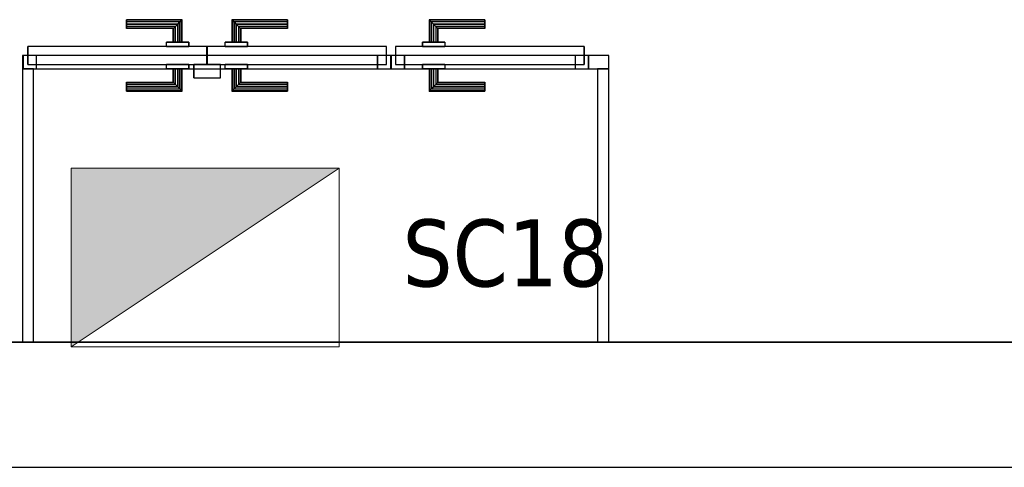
# Model space of a CAD drawing. Header units: metres. Extents: x 397.7 to 427.5, y 12.7 to 28.4.
# Tile 11 of 130: x 406 to 408.2, y 12.8 to 13.8. Entities that reach past the tile are written whole.
import ezdxf

# ---------------------------------------------------------------- set-up
doc = ezdxf.new("R2010")
doc.units = ezdxf.units.M
doc.layers.add('01_CARPINTERIA', color=5, linetype='Continuous', lineweight=25, true_color=0x0000ff)
doc.layers.add('01_SUELOS', color=7, linetype='Continuous', lineweight=25, true_color=0x007f00)
for name, color, linetype, lineweight in [('A-DETL-GENF-OTLN', 7, 'Continuous', 18), ('A-GENM-____-OTLN', 7, 'Continuous', 18), ('A-WALL-____-MCUT', 7, 'Continuous', 25), ('A-WALL-____-OTLN', 7, 'Continuous', 25), ('E-ELEC-EQPM-IDEN', 7, 'Continuous', 30)]:
    doc.layers.add(name, color=color, linetype=linetype, lineweight=lineweight)
doc.styles.add('Tahoma_3', font='tahoma.ttf', dxfattribs={"height": 0.15})

# ---------------------------------------------------------------- blocks, each defined once
blk = doc.blocks.new('Family - LONDR55-XX_ZZ-ARQ-CAA-M3D-Londres55-152726-05_ELEC_P2')
at = {"layer": '01_CARPINTERIA', "color": 161, "true_color": 0xaaaaff}
for p, q in [((0.2308, 0.1087), (0.2308, 0.11)), ((0.2308, 0.11), (0.2308, 0.1087)), ((0.3558, 0.11), (0.2308, 0.11)), ((0.2308, 0.105), (0.2308, 0.1087)), ((0.2308, 0.1087), (0.2308, 0.105)), ((0.3545, 0.1087), (0.2308, 0.1087)), ((0.3545, 0.1087), (0.2308, 0.1087)), ((0.2308, 0.1), (0.2308, 0.105)), ((0.2308, 0.105), (0.2308, 0.1)), ((0.3508, 0.105), (0.2308, 0.105)), ((0.3508, 0.105), (0.2308, 0.105)), ((0.2308, 0.095), (0.2308, 0.1)), ((0.2308, 0.1), (0.2308, 0.095)), ((0.2308, 0.1), (0.3458, 0.1)), ((0.3458, 0.1), (0.2308, 0.1)), ((0.2308, 0.095), (0.2308, 0.0913)), ((0.2308, 0.0913), (0.2308, 0.095)), ((0.3408, 0.095), (0.2308, 0.095)), ((0.3408, 0.095), (0.2308, 0.095)), ((0.2308, 0.0913), (0.2308, 0.09)), ((0.2308, 0.09), (0.2308, 0.0913)), ((0.3372, 0.0913), (0.2308, 0.0913)), ((0.3372, 0.0913), (0.2308, 0.0913)), ((0.3358, 0.09), (0.2308, 0.09)), ((0.3358, 0.09), (0.3372, 0.0913)), ((0.3372, 0.0913), (0.3358, 0.09)), ((0.3358, 0.06), (0.3358, 0.09)), ((0.3372, 0.0913), (0.3408, 0.095)), ((0.3408, 0.095), (0.3372, 0.0913)), ((0.3372, 0.06), (0.3372, 0.0913)), ((0.3372, 0.06), (0.3372, 0.0913)), ((0.3408, 0.095), (0.3458, 0.1)), ((0.3458, 0.1), (0.3408, 0.095)), ((0.3408, 0.06), (0.3408, 0.095)), ((0.3408, 0.06), (0.3408, 0.095)), ((0.3508, 0.105), (0.3458, 0.1)), ((0.3458, 0.1), (0.3508, 0.105)), ((0.3458, 0.1), (0.3458, 0.06)), ((0.3458, 0.06), (0.3458, 0.1)), ((0.3545, 0.1087), (0.3508, 0.105)), ((0.3508, 0.105), (0.3545, 0.1087)), ((0.3508, 0.06), (0.3508, 0.105)), ((0.3508, 0.06), (0.3508, 0.105)), ((0.3558, 0.11), (0.3545, 0.1087)), ((0.3545, 0.1087), (0.3558, 0.11)), ((0.3545, 0.06), (0.3545, 0.1087)), ((0.3545, 0.06), (0.3545, 0.1087)), ((0.3558, 0.06), (0.3558, 0.11)), ((0.4682, 0.1087), (0.4668, 0.11)), ((0.4668, 0.11), (0.4668, 0.06)), ((0.4668, 0.11), (0.4682, 0.1087)), ((0.5918, 0.11), (0.4668, 0.11)), ((0.4718, 0.105), (0.4682, 0.1087)), ((0.4682, 0.1087), (0.4682, 0.06)), ((0.4682, 0.1087), (0.4682, 0.06)), ((0.4682, 0.1087), (0.4718, 0.105)), ((0.5918, 0.1087), (0.4682, 0.1087)), ((0.5918, 0.1087), (0.4682, 0.1087)), ((0.4768, 0.1), (0.4718, 0.105)), ((0.4718, 0.105), (0.4718, 0.06)), ((0.4718, 0.105), (0.4718, 0.06)), ((0.4718, 0.105), (0.4768, 0.1)), ((0.5918, 0.105), (0.4718, 0.105)), ((0.5918, 0.105), (0.4718, 0.105)), ((0.4768, 0.06), (0.4768, 0.1)), ((0.4768, 0.1), (0.4768, 0.06)), ((0.4768, 0.1), (0.4818, 0.095)), ((0.4818, 0.095), (0.4768, 0.1)), ((0.4768, 0.1), (0.5918, 0.1)), ((0.5918, 0.1), (0.4768, 0.1)), ((0.4818, 0.095), (0.4818, 0.06)), ((0.4818, 0.095), (0.4855, 0.0913)), ((0.4855, 0.0913), (0.4818, 0.095)), ((0.4818, 0.095), (0.4818, 0.06)), ((0.5918, 0.095), (0.4818, 0.095)), ((0.5918, 0.095), (0.4818, 0.095)), ((0.4855, 0.0913), (0.4855, 0.06)), ((0.4855, 0.0913), (0.4868, 0.09)), ((0.4868, 0.09), (0.4855, 0.0913)), ((0.4855, 0.0913), (0.4855, 0.06)), ((0.5918, 0.0913), (0.4855, 0.0913)), ((0.5918, 0.0913), (0.4855, 0.0913)), ((0.4868, 0.09), (0.4868, 0.06)), ((0.5918, 0.09), (0.4868, 0.09)), ((0.5918, 0.1087), (0.5918, 0.11)), ((0.5918, 0.11), (0.5918, 0.1087)), ((0.5918, 0.105), (0.5918, 0.1087)), ((0.5918, 0.1087), (0.5918, 0.105)), ((0.5918, 0.105), (0.5918, 0.1)), ((0.5918, 0.1), (0.5918, 0.105)), ((0.5918, 0.1), (0.5918, 0.095)), ((0.5918, 0.095), (0.5918, 0.1)), ((0.5918, 0.095), (0.5918, 0.0913)), ((0.5918, 0.0913), (0.5918, 0.095)), ((0.5918, 0.0913), (0.5918, 0.09)), ((0.5918, 0.09), (0.5918, 0.0913)), ((0.4108, 0.05), (0.01, 0.05)), ((0.01, 0.05), (0.01, 0.01)), ((0.4108, 0.05), (0.01, 0.05)), ((0.01, 0.01), (0.01, 0.05)), ((0.3708, 0.06), (0.3208, 0.06)), ((0.3208, 0.06), (0.3708, 0.06)), ((0.3208, 0.05), (0.3208, 0.06)), ((0.3208, 0.05), (0.3208, 0.06)), ((0.3708, 0.05), (0.3208, 0.05)), ((0.3208, 0.05), (0.3708, 0.05)), ((0.3372, 0.06), (0.3358, 0.06)), ((0.3358, 0.06), (0.3372, 0.06)), ((0.3408, 0.06), (0.3372, 0.06)), ((0.3372, 0.06), (0.3408, 0.06)), ((0.3458, 0.06), (0.3408, 0.06)), ((0.3408, 0.06), (0.3458, 0.06)), ((0.3508, 0.06), (0.3458, 0.06)), ((0.3458, 0.06), (0.3508, 0.06)), ((0.3508, 0.06), (0.3545, 0.06)), ((0.3545, 0.06), (0.3508, 0.06)), ((0.3545, 0.06), (0.3558, 0.06)), ((0.3558, 0.06), (0.3545, 0.06)), ((0.3708, 0.05), (0.3708, 0.06)), ((0.3708, 0.06), (0.3708, 0.05)), ((0.4108, 0.01), (0.4108, 0.05)), ((0.4108, 0.01), (0.4108, 0.05)), ((0.8127, 0.05), (0.4118, 0.05)), ((0.4118, 0.05), (0.4118, 0.01)), ((0.8127, 0.05), (0.4118, 0.05)), ((0.4118, 0.01), (0.4118, 0.05)), ((0.5018, 0.06), (0.4518, 0.06)), ((0.4518, 0.06), (0.5018, 0.06)), ((0.4518, 0.05), (0.4518, 0.06)), ((0.4518, 0.05), (0.4518, 0.06)), ((0.5018, 0.05), (0.4518, 0.05)), ((0.4518, 0.05), (0.5018, 0.05)), ((0.4682, 0.06), (0.4668, 0.06)), ((0.4668, 0.06), (0.4682, 0.06)), ((0.4718, 0.06), (0.4682, 0.06)), ((0.4682, 0.06), (0.4718, 0.06)), ((0.4768, 0.06), (0.4718, 0.06)), ((0.4718, 0.06), (0.4768, 0.06)), ((0.4818, 0.06), (0.4768, 0.06)), ((0.4768, 0.06), (0.4818, 0.06)), ((0.4818, 0.06), (0.4855, 0.06)), ((0.4855, 0.06), (0.4818, 0.06)), ((0.4855, 0.06), (0.4868, 0.06)), ((0.4868, 0.06), (0.4855, 0.06)), ((0.5018, 0.05), (0.5018, 0.06)), ((0.5018, 0.06), (0.5018, 0.05)), ((0.8127, 0.01), (0.8127, 0.05)), ((0.8127, 0.01), (0.8127, 0.05)), ((0.03, 0.03), (0, 0.03)), ((0, 0.03), (0, 0)), ((0.03, 0.03), (0, 0.03)), ((0, 0), (0, 0.03)), ((0.03, 0), (0.03, 0.03)), ((0.03, 0), (0.03, 0.03)), ((0.8227, 0.03), (0.7927, 0.03)), ((0.7927, 0.03), (0.7927, 0)), ((0.8227, 0.03), (0.7927, 0.03)), ((0.7927, 0), (0.7927, 0.03)), ((0.8227, 0), (0.8227, 0.03)), ((0.8227, 0), (0.8227, 0.03)), ((0, 0), (0.03, 0)), ((0, 0), (0.03, 0)), ((0.01, 0.01), (0.4108, 0.01)), ((0.01, 0.01), (0.4108, 0.01)), ((0.3208, 0.01), (0.3708, 0.01)), ((0.3708, 0.01), (0.3208, 0.01)), ((0.3208, 0), (0.3208, 0.01)), ((0.3208, 0), (0.3208, 0.01)), ((0.3208, 0), (0.3708, 0)), ((0.3708, 0), (0.3208, 0)), ((0.3372, 0), (0.3358, 0)), ((0.3358, 0), (0.3372, 0)), ((0.3358, -0.03), (0.3358, 0)), ((0.3408, 0), (0.3372, 0)), ((0.3372, 0), (0.3408, 0)), ((0.3372, -0.0313), (0.3372, 0)), ((0.3372, -0.0313), (0.3372, 0)), ((0.3408, 0), (0.3458, 0)), ((0.3458, 0), (0.3408, 0)), ((0.3408, -0.035), (0.3408, 0)), ((0.3458, 0), (0.3508, 0)), ((0.3508, 0), (0.3458, 0)), ((0.3458, 0), (0.3458, -0.04)), ((0.3458, -0.04), (0.3458, 0)), ((0.3508, 0), (0.3545, 0)), ((0.3545, 0), (0.3508, 0)), ((0.3508, -0.045), (0.3508, 0)), ((0.3545, 0), (0.3558, 0)), ((0.3558, 0), (0.3545, 0)), ((0.3545, -0.0487), (0.3545, 0)), ((0.3708, 0), (0.3708, 0.01)), ((0.3708, 0.01), (0.3708, 0)), ((0.4418, 0.01), (0.3818, 0.01)), ((0.3818, 0.01), (0.3818, -0.02)), ((0.4418, 0.01), (0.3818, 0.01)), ((0.3818, -0.02), (0.3818, 0.01)), ((0.4118, 0.01), (0.8127, 0.01)), ((0.4118, 0.01), (0.8127, 0.01)), ((0.4418, -0.02), (0.4418, 0.01)), ((0.4418, -0.02), (0.4418, 0.01)), ((0.4518, 0.01), (0.5018, 0.01)), ((0.5018, 0.01), (0.4518, 0.01)), ((0.4518, 0), (0.4518, 0.01)), ((0.4518, 0), (0.4518, 0.01)), ((0.4518, 0), (0.5018, 0)), ((0.5018, 0), (0.4518, 0)), ((0.4682, 0), (0.4668, 0)), ((0.4668, 0), (0.4682, 0)), ((0.4668, 0), (0.4668, -0.05)), ((0.4718, 0), (0.4682, 0)), ((0.4682, 0), (0.4718, 0)), ((0.4682, 0), (0.4682, -0.0487)), ((0.4718, 0), (0.4768, 0)), ((0.4768, 0), (0.4718, 0)), ((0.4718, 0), (0.4718, -0.045)), ((0.4768, 0), (0.4818, 0)), ((0.4818, 0), (0.4768, 0)), ((0.4768, -0.04), (0.4768, 0)), ((0.4768, 0), (0.4768, -0.04)), ((0.4818, 0), (0.4855, 0)), ((0.4855, 0), (0.4818, 0)), ((0.4855, 0), (0.4868, 0)), ((0.4868, 0), (0.4855, 0)), ((0.4855, 0), (0.4855, -0.0313)), ((0.5018, 0), (0.5018, 0.01)), ((0.5018, 0.01), (0.5018, 0)), ((0.7927, 0), (0.8227, 0)), ((0.7927, 0), (0.8227, 0)), ((0.3408, -0.035), (0.3408, 0)), ((0.3508, -0.045), (0.3508, 0)), ((0.3545, -0.0487), (0.3545, 0)), ((0.3558, -0.05), (0.3558, 0)), ((0.3818, -0.02), (0.4418, -0.02)), ((0.3818, -0.02), (0.4418, -0.02)), ((0.4682, 0), (0.4682, -0.0487)), ((0.4718, 0), (0.4718, -0.045)), ((0.4818, 0), (0.4818, -0.035)), ((0.4818, 0), (0.4818, -0.035)), ((0.4855, 0), (0.4855, -0.0313)), ((0.4868, 0), (0.4868, -0.03)), ((0.2308, -0.0313), (0.2308, -0.03)), ((0.2308, -0.03), (0.2308, -0.0313)), ((0.2308, -0.03), (0.3358, -0.03)), ((0.2308, -0.035), (0.2308, -0.0313)), ((0.2308, -0.0313), (0.2308, -0.035)), ((0.2308, -0.0313), (0.3372, -0.0313)), ((0.2308, -0.0313), (0.3372, -0.0313)), ((0.2308, -0.04), (0.2308, -0.035)), ((0.2308, -0.035), (0.2308, -0.04)), ((0.2308, -0.035), (0.3408, -0.035)), ((0.2308, -0.035), (0.3408, -0.035)), ((0.2308, -0.045), (0.2308, -0.04)), ((0.2308, -0.04), (0.2308, -0.045)), ((0.3458, -0.04), (0.2308, -0.04)), ((0.2308, -0.04), (0.3458, -0.04)), ((0.3372, -0.0313), (0.3358, -0.03)), ((0.3358, -0.03), (0.3372, -0.0313)), ((0.3408, -0.035), (0.3372, -0.0313)), ((0.3372, -0.0313), (0.3408, -0.035)), ((0.3458, -0.04), (0.3408, -0.035)), ((0.3408, -0.035), (0.3458, -0.04)), ((0.3458, -0.04), (0.3508, -0.045)), ((0.3508, -0.045), (0.3458, -0.04)), ((0.4718, -0.045), (0.4768, -0.04)), ((0.4768, -0.04), (0.4718, -0.045)), ((0.4818, -0.035), (0.4768, -0.04)), ((0.4768, -0.04), (0.4818, -0.035)), ((0.5918, -0.04), (0.4768, -0.04)), ((0.4768, -0.04), (0.5918, -0.04)), ((0.4855, -0.0313), (0.4818, -0.035)), ((0.4818, -0.035), (0.4855, -0.0313)), ((0.4818, -0.035), (0.5918, -0.035)), ((0.4818, -0.035), (0.5918, -0.035)), ((0.4868, -0.03), (0.4855, -0.0313)), ((0.4855, -0.0313), (0.4868, -0.03)), ((0.4855, -0.0313), (0.5918, -0.0313)), ((0.4855, -0.0313), (0.5918, -0.0313)), ((0.4868, -0.03), (0.5918, -0.03)), ((0.5918, -0.0313), (0.5918, -0.03)), ((0.5918, -0.03), (0.5918, -0.0313)), ((0.5918, -0.035), (0.5918, -0.0313)), ((0.5918, -0.0313), (0.5918, -0.035)), ((0.5918, -0.035), (0.5918, -0.04)), ((0.5918, -0.04), (0.5918, -0.035)), ((0.5918, -0.04), (0.5918, -0.045)), ((0.5918, -0.045), (0.5918, -0.04)), ((0.2308, -0.045), (0.2308, -0.0487)), ((0.2308, -0.0487), (0.2308, -0.045)), ((0.2308, -0.045), (0.3508, -0.045)), ((0.2308, -0.045), (0.3508, -0.045)), ((0.2308, -0.0487), (0.2308, -0.05)), ((0.2308, -0.05), (0.2308, -0.0487)), ((0.2308, -0.0487), (0.3545, -0.0487)), ((0.2308, -0.0487), (0.3545, -0.0487)), ((0.2308, -0.05), (0.3558, -0.05)), ((0.3508, -0.045), (0.3545, -0.0487)), ((0.3545, -0.0487), (0.3508, -0.045)), ((0.3545, -0.0487), (0.3558, -0.05)), ((0.3558, -0.05), (0.3545, -0.0487)), ((0.4668, -0.05), (0.4682, -0.0487)), ((0.4682, -0.0487), (0.4668, -0.05)), ((0.4668, -0.05), (0.5918, -0.05)), ((0.4682, -0.0487), (0.4718, -0.045)), ((0.4718, -0.045), (0.4682, -0.0487)), ((0.4682, -0.0487), (0.5918, -0.0487)), ((0.4682, -0.0487), (0.5918, -0.0487)), ((0.4718, -0.045), (0.5918, -0.045)), ((0.4718, -0.045), (0.5918, -0.045)), ((0.5918, -0.045), (0.5918, -0.0487)), ((0.5918, -0.0487), (0.5918, -0.045)), ((0.5918, -0.0487), (0.5918, -0.05)), ((0.5918, -0.05), (0.5918, -0.0487))]:
    blk.add_line(p, q, dxfattribs=at)
blk = doc.blocks.new('Family - Porta PA-152727-05_ELEC_P2')
blk.add_blockref('Family - LONDR55-XX_ZZ-ARQ-CAA-M3D-Londres55-152726-05_ELEC_P2', (0, 0))
blk = doc.blocks.new('Family - Mur P2-152758-05_ELEC_P2')
at = {"layer": 'A-WALL-____-MCUT', "color": 253, "true_color": 0xaaaaaa}
for p, q in [((25.4738, 0.28), (0.0555, 0.28)), ((0, 0), (25.4158, 0))]:
    blk.add_line(p, q, dxfattribs=at)
at = {"layer": 'A-WALL-____-OTLN', "color": 253, "true_color": 0xaaaaaa}
for p, q in [((25.4738, 0.28), (0.0555, 0.28)), ((0, 0), (25.4158, 0))]:
    blk.add_line(p, q, dxfattribs=at)
at = {"layer": 'A-WALL-____-OTLN', "color": 253, "lineweight": 18, "true_color": 0xaaaaaa}
blk.add_line((0, 0), (25.4158, 0), dxfattribs=at)
blk = doc.blocks.new('Family - LONDR55-XX_ZZ-ARQ-CAA-M3D-Londres55-152793-05_ELEC_P2')
at = {"layer": '01_SUELOS', "color": 9, "true_color": 0xaad4aa}
for p, q in [((0, 0), (25.4191, 0)), ((25.4191, 0), (0, 0))]:
    blk.add_line(p, q, dxfattribs=at)
blk = doc.blocks.new('Family - Evans PA-152815-05_ELEC_P2')
at = {"layer": 'A-WALL-____-MCUT', "color": 253, "true_color": 0xaaaaaa}
for p, q in [((0.6125, 0.025), (0, 0.025)), ((0, 0.025), (0, 0)), ((0.6125, 0), (0.6125, 0.025)), ((0, 0), (0.6125, 0))]:
    blk.add_line(p, q, dxfattribs=at)
at = {"layer": 'A-WALL-____-OTLN', "color": 253, "true_color": 0xaaaaaa}
for p, q in [((0.6125, 0.025), (0, 0.025)), ((0, 0.025), (0, 0)), ((0.6125, 0), (0.6125, 0.025)), ((0, 0), (0.6125, 0))]:
    blk.add_line(p, q, dxfattribs=at)
at = {"layer": 'A-WALL-____-OTLN', "color": 253, "lineweight": 18, "true_color": 0xaaaaaa}
blk.add_line((0, 0), (0.6125, 0), dxfattribs=at)
blk = doc.blocks.new('Family - Evans PA-152846-05_ELEC_P2')
at = {"layer": 'A-WALL-____-MCUT', "color": 253, "true_color": 0xaaaaaa}
for p, q in [((0.0453, 0.03), (0, 0.03)), ((0, 0.03), (0, 0)), ((0.0453, 0), (0.0453, 0.03)), ((0.4878, 0.03), (0.4872, 0.03)), ((0.4872, 0.03), (0.4872, 0)), ((0.4878, 0), (0.4878, 0.03)), ((1.3105, 0.03), (1.3105, 0)), ((1.3123, 0.03), (1.3105, 0.03)), ((1.3123, 0), (1.3123, 0.03)), ((0, 0), (0.0453, 0)), ((0.4872, 0), (0.4878, 0)), ((1.3105, 0), (1.3123, 0))]:
    blk.add_line(p, q, dxfattribs=at)
at = {"layer": 'A-WALL-____-OTLN', "color": 253, "true_color": 0xaaaaaa}
for p, q in [((1.3123, 0.03), (0, 0.03)), ((0, 0.03), (0, 0)), ((0.0453, 0), (0.0453, 0.03)), ((0.4872, 0.03), (0.0453, 0.03)), ((0.4872, 0), (0.4872, 0.03)), ((0.4878, 0), (0.4878, 0.03)), ((1.3105, 0.03), (0.4878, 0.03)), ((1.3105, 0), (1.3105, 0.03)), ((1.3123, 0), (1.3123, 0.03)), ((0, 0), (1.3123, 0)), ((0.0453, 0), (0.4872, 0)), ((0.4878, 0), (1.3105, 0))]:
    blk.add_line(p, q, dxfattribs=at)
at = {"layer": 'A-WALL-____-OTLN', "color": 253, "lineweight": 18, "true_color": 0xaaaaaa}
blk.add_line((0, 0), (1.3123, 0), dxfattribs=at)
blk = doc.blocks.new('Family - Vano de puerta PA-152848-05_ELEC_P2')
at = {"layer": 'A-GENM-____-OTLN', "color": 253, "true_color": 0xaaaaaa}
for p, q in [((406.8738, 13.7631), (406.0511, 13.7631)), ((406.0511, 13.7631), (406.0511, 13.7331)), ((406.0511, 13.7631), (406.8738, 13.7631)), ((406.0511, 13.7331), (406.0511, 13.7631)), ((406.8738, 13.7331), (406.8738, 13.7631)), ((406.8738, 13.7331), (406.8738, 13.7631)), ((406.0511, 13.7331), (406.8738, 13.7331)), ((406.8738, 13.7331), (406.0511, 13.7331))]:
    blk.add_line(p, q, dxfattribs=at)
blk = doc.blocks.new('Family - Vano de puerta PA-152850-05_ELEC_P2')
at = {"layer": 'A-GENM-____-OTLN', "color": 253, "true_color": 0xaaaaaa}
for p, q in [((407.3163, 13.7631), (406.8744, 13.7631)), ((406.8744, 13.7631), (406.8744, 13.7331)), ((406.8744, 13.7631), (407.3163, 13.7631)), ((406.8744, 13.7331), (406.8744, 13.7631)), ((407.3163, 13.7331), (407.3163, 13.7631)), ((407.3163, 13.7331), (407.3163, 13.7631)), ((406.8744, 13.7331), (407.3163, 13.7331)), ((407.3163, 13.7331), (406.8744, 13.7331))]:
    blk.add_line(p, q, dxfattribs=at)
blk = doc.blocks.new('Family - Evans PA-152903-05_ELEC_P2')
at = {"layer": 'A-WALL-____-MCUT', "color": 253, "true_color": 0xaaaaaa}
for p, q in [((0.6125, 0.025), (0, 0.025)), ((0, 0.025), (0, 0)), ((0.6125, 0), (0.6125, 0.025)), ((0, 0), (0.6125, 0))]:
    blk.add_line(p, q, dxfattribs=at)
at = {"layer": 'A-WALL-____-OTLN', "color": 253, "true_color": 0xaaaaaa}
for p, q in [((0.6125, 0.025), (0, 0.025)), ((0, 0.025), (0, 0)), ((0.6125, 0), (0.6125, 0.025)), ((0, 0), (0.6125, 0))]:
    blk.add_line(p, q, dxfattribs=at)
at = {"layer": 'A-WALL-____-OTLN', "color": 253, "lineweight": 18, "true_color": 0xaaaaaa}
blk.add_line((0, 0), (0.6125, 0), dxfattribs=at)
blk = doc.blocks.new('Family - LONDR55-XX_ZZ-ARQ-CAA-M3D-Londres55-153267-05_ELEC_P2')
at = {"layer": '01_CARPINTERIA', "color": 161, "true_color": 0xaaaaff}
for p, q in [((0.0863, 0.1087), (0.085, 0.11)), ((0.085, 0.11), (0.085, 0.06)), ((0.085, 0.11), (0.0863, 0.1087)), ((0.21, 0.11), (0.085, 0.11)), ((0.09, 0.105), (0.0863, 0.1087)), ((0.0863, 0.1087), (0.0863, 0.06)), ((0.0863, 0.1087), (0.0863, 0.06)), ((0.0863, 0.1087), (0.09, 0.105)), ((0.21, 0.1087), (0.0863, 0.1087)), ((0.21, 0.1087), (0.0863, 0.1087)), ((0.095, 0.1), (0.09, 0.105)), ((0.09, 0.105), (0.09, 0.06)), ((0.09, 0.105), (0.09, 0.06)), ((0.09, 0.105), (0.095, 0.1)), ((0.21, 0.105), (0.09, 0.105)), ((0.21, 0.105), (0.09, 0.105)), ((0.095, 0.06), (0.095, 0.1)), ((0.095, 0.1), (0.095, 0.06)), ((0.095, 0.1), (0.1, 0.095)), ((0.1, 0.095), (0.095, 0.1)), ((0.095, 0.1), (0.21, 0.1)), ((0.21, 0.1), (0.095, 0.1)), ((0.1, 0.095), (0.1, 0.06)), ((0.1, 0.095), (0.1037, 0.0913)), ((0.1037, 0.0913), (0.1, 0.095)), ((0.1, 0.095), (0.1, 0.06)), ((0.21, 0.095), (0.1, 0.095)), ((0.21, 0.095), (0.1, 0.095)), ((0.1037, 0.0913), (0.1037, 0.06)), ((0.1037, 0.0913), (0.105, 0.09)), ((0.105, 0.09), (0.1037, 0.0913)), ((0.1037, 0.0913), (0.1037, 0.06)), ((0.21, 0.0913), (0.1037, 0.0913)), ((0.21, 0.0913), (0.1037, 0.0913)), ((0.105, 0.09), (0.105, 0.06)), ((0.21, 0.09), (0.105, 0.09)), ((0.21, 0.1087), (0.21, 0.11)), ((0.21, 0.11), (0.21, 0.1087)), ((0.21, 0.105), (0.21, 0.1087)), ((0.21, 0.1087), (0.21, 0.105)), ((0.21, 0.105), (0.21, 0.1)), ((0.21, 0.1), (0.21, 0.105)), ((0.21, 0.1), (0.21, 0.095)), ((0.21, 0.095), (0.21, 0.1)), ((0.21, 0.095), (0.21, 0.0913)), ((0.21, 0.0913), (0.21, 0.095)), ((0.21, 0.0913), (0.21, 0.09)), ((0.21, 0.09), (0.21, 0.0913)), ((0.4319, 0.05), (0.01, 0.05)), ((0.01, 0.05), (0.01, 0.01)), ((0.4319, 0.05), (0.01, 0.05)), ((0.01, 0.05), (0.01, 0.01)), ((0.12, 0.06), (0.07, 0.06)), ((0.07, 0.06), (0.12, 0.06)), ((0.07, 0.06), (0.07, 0.05)), ((0.07, 0.05), (0.07, 0.06)), ((0.12, 0.05), (0.07, 0.05)), ((0.07, 0.05), (0.12, 0.05)), ((0.0863, 0.06), (0.085, 0.06)), ((0.085, 0.06), (0.0863, 0.06)), ((0.09, 0.06), (0.0863, 0.06)), ((0.0863, 0.06), (0.09, 0.06)), ((0.095, 0.06), (0.09, 0.06)), ((0.09, 0.06), (0.095, 0.06)), ((0.1, 0.06), (0.095, 0.06)), ((0.095, 0.06), (0.1, 0.06)), ((0.1, 0.06), (0.1037, 0.06)), ((0.1037, 0.06), (0.1, 0.06)), ((0.1037, 0.06), (0.105, 0.06)), ((0.105, 0.06), (0.1037, 0.06)), ((0.12, 0.06), (0.12, 0.05)), ((0.12, 0.06), (0.12, 0.05)), ((0.4319, 0.01), (0.4319, 0.05)), ((0.4319, 0.05), (0.4319, 0.01)), ((0.03, 0.03), (0, 0.03)), ((0, 0.03), (0, 0)), ((0.03, 0.03), (0, 0.03)), ((0, 0.03), (0, 0)), ((0.03, 0), (0.03, 0.03)), ((0.03, 0.03), (0.03, 0)), ((0.4419, 0.03), (0.4119, 0.03)), ((0.4119, 0.03), (0.4119, 0)), ((0.4419, 0.03), (0.4119, 0.03)), ((0.4119, 0.03), (0.4119, 0)), ((0.4419, 0), (0.4419, 0.03)), ((0.4419, 0.03), (0.4419, 0)), ((0, 0), (0.03, 0)), ((0, 0), (0.03, 0)), ((0.01, 0.01), (0.4319, 0.01)), ((0.01, 0.01), (0.4319, 0.01)), ((0.07, 0.01), (0.12, 0.01)), ((0.12, 0.01), (0.07, 0.01)), ((0.07, 0.01), (0.07, 0)), ((0.07, 0), (0.07, 0.01)), ((0.07, 0), (0.12, 0)), ((0.12, 0), (0.07, 0)), ((0.0863, 0), (0.085, 0)), ((0.085, 0), (0.0863, 0)), ((0.085, 0), (0.085, -0.05)), ((0.09, 0), (0.0863, 0)), ((0.0863, 0), (0.09, 0)), ((0.0863, 0), (0.0863, -0.0487)), ((0.09, 0), (0.095, 0)), ((0.095, 0), (0.09, 0)), ((0.09, 0), (0.09, -0.045)), ((0.09, 0), (0.09, -0.045)), ((0.095, 0), (0.1, 0)), ((0.1, 0), (0.095, 0)), ((0.095, -0.04), (0.095, 0)), ((0.095, 0), (0.095, -0.04)), ((0.1, 0), (0.1037, 0)), ((0.1037, 0), (0.1, 0)), ((0.1, 0), (0.1, -0.035)), ((0.1037, 0), (0.105, 0)), ((0.105, 0), (0.1037, 0)), ((0.1037, 0), (0.1037, -0.0313)), ((0.105, 0), (0.105, -0.03)), ((0.12, 0.01), (0.12, 0)), ((0.12, 0.01), (0.12, 0)), ((0.4119, 0), (0.4419, 0)), ((0.4119, 0), (0.4419, 0)), ((0.0863, 0), (0.0863, -0.0487)), ((0.1, 0), (0.1, -0.035)), ((0.1037, 0), (0.1037, -0.0313)), ((0.09, -0.045), (0.095, -0.04)), ((0.095, -0.04), (0.09, -0.045)), ((0.1, -0.035), (0.095, -0.04)), ((0.095, -0.04), (0.1, -0.035)), ((0.21, -0.04), (0.095, -0.04)), ((0.095, -0.04), (0.21, -0.04)), ((0.1037, -0.0313), (0.1, -0.035)), ((0.1, -0.035), (0.1037, -0.0313)), ((0.1, -0.035), (0.21, -0.035)), ((0.1, -0.035), (0.21, -0.035)), ((0.105, -0.03), (0.1037, -0.0313)), ((0.1037, -0.0313), (0.105, -0.03)), ((0.1037, -0.0313), (0.21, -0.0313)), ((0.1037, -0.0313), (0.21, -0.0313)), ((0.105, -0.03), (0.21, -0.03)), ((0.21, -0.0313), (0.21, -0.03)), ((0.21, -0.03), (0.21, -0.0313)), ((0.21, -0.035), (0.21, -0.0313)), ((0.21, -0.0313), (0.21, -0.035)), ((0.21, -0.035), (0.21, -0.04)), ((0.21, -0.04), (0.21, -0.035)), ((0.21, -0.04), (0.21, -0.045)), ((0.21, -0.045), (0.21, -0.04)), ((0.085, -0.05), (0.0863, -0.0487)), ((0.0863, -0.0487), (0.085, -0.05)), ((0.085, -0.05), (0.21, -0.05)), ((0.0863, -0.0487), (0.09, -0.045)), ((0.09, -0.045), (0.0863, -0.0487)), ((0.0863, -0.0487), (0.21, -0.0487)), ((0.0863, -0.0487), (0.21, -0.0487)), ((0.09, -0.045), (0.21, -0.045)), ((0.09, -0.045), (0.21, -0.045)), ((0.21, -0.045), (0.21, -0.0487)), ((0.21, -0.0487), (0.21, -0.045)), ((0.21, -0.0487), (0.21, -0.05)), ((0.21, -0.05), (0.21, -0.0487))]:
    blk.add_line(p, q, dxfattribs=at)
blk = doc.blocks.new('Family - Porta P2-153268-05_ELEC_P2')
blk.add_blockref('Family - LONDR55-XX_ZZ-ARQ-CAA-M3D-Londres55-153267-05_ELEC_P2', (0, 0))
blk = doc.blocks.new('LONDR55-XX_ZZ-ARQ-CAA-M3D-Londres55_ifc-1-05_ELEC_P2')
at = {"layer": '01_CARPINTERIA', "color": 253, "lineweight": 18, "true_color": 0xaaaaaa}
for name, p in [('Family - Porta PA-152727-05_ELEC_P2', (406.0511, 13.7331)), ('Family - Porta P2-153268-05_ELEC_P2', (406.8744, 13.7331))]:
    blk.add_blockref(name, p, dxfattribs=at)
at = {"layer": '01_SUELOS', "color": 253, "lineweight": 18, "true_color": 0xaaaaaa}
blk.add_blockref('Family - LONDR55-XX_ZZ-ARQ-CAA-M3D-Londres55-152793-05_ELEC_P2', (398.2971, 13.1206), dxfattribs=at)
at = {"layer": 'A-GENM-____-OTLN', "color": 253, "lineweight": 18, "true_color": 0xaaaaaa}
for name in ['Family - Vano de puerta PA-152848-05_ELEC_P2', 'Family - Vano de puerta PA-152850-05_ELEC_P2']:
    blk.add_blockref(name, (0, 0), dxfattribs=at)
at = {"layer": 'A-WALL-____-OTLN', "color": 253, "lineweight": 18, "true_color": 0xaaaaaa}
for name, p, rotation in [('Family - Evans PA-152846-05_ELEC_P2', (407.3616, 13.7631), 180), ('Family - Evans PA-152903-05_ELEC_P2', (406.0743, 13.1206), 90), ('Family - Evans PA-152815-05_ELEC_P2', (407.3616, 13.1206), 90)]:
    blk.add_blockref(name, p, dxfattribs=dict(at, rotation=rotation))
blk.add_blockref('Family - Mur P2-152758-05_ELEC_P2', (398.2417, 12.8406), dxfattribs=at)
blk = doc.blocks.new('ZYR_05_02_01 Quadre Electric - SC18-561514-05_ELEC_P2')
at = {"layer": 'A-DETL-GENF-OTLN', "true_color": 0x3c0aff}
blk.add_hatch(color=180, dxfattribs=at).paths.add_polyline_path([(0.3, 0), (-0.3, -0.4), (0.3, -0.4)])
at = {"layer": 'A-DETL-GENF-OTLN', "color": 180, "true_color": 0x3c0aff}
for p, q in [((0.3, 0), (-0.3, -0.4)), ((-0.3, 0), (0.3, 0)), ((-0.3, -0.4), (-0.3, 0)), ((-0.3, -0.4), (0.3, 0)), ((0.3, -0.4), (0.3, 0)), ((0.3, 0), (0.3, -0.4)), ((-0.3, -0.4), (0.3, -0.4)), ((0.3, -0.4), (-0.3, -0.4))]:
    blk.add_line(p, q, dxfattribs=at)

msp = doc.modelspace()

# ---------------------------------------------------------------- block references
at = {"lineweight": 5}
msp.add_blockref('LONDR55-XX_ZZ-ARQ-CAA-M3D-Londres55_ifc-1-05_ELEC_P2', (0, 0), dxfattribs=at)
at = {"layer": 'A-DETL-GENF-OTLN', "color": 180, "true_color": 0x3c0aff, "rotation": 180}
msp.add_blockref('ZYR_05_02_01 Quadre Electric - SC18-561514-05_ELEC_P2', (406.4581, 13.1106), dxfattribs=at)

# ---------------------------------------------------------------- texts
at = {"layer": 'E-ELEC-EQPM-IDEN', "insert": (406.8998, 13.3957), "char_height": 0.15, "width": 0.549156, "attachment_point": 1, "style": 'Tahoma_3'}
msp.add_mtext('SC18', dxfattribs=at)

doc.saveas('drawing.dxf')
